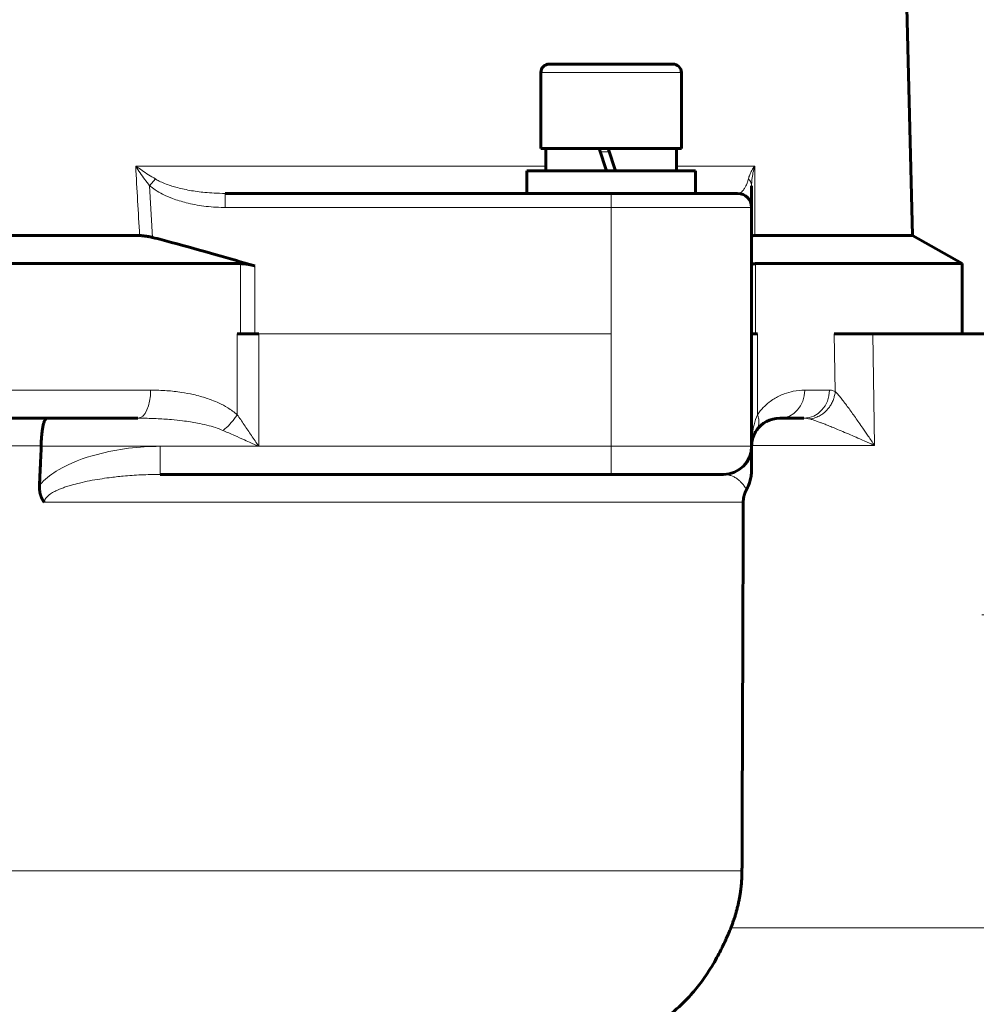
# Model space of a CAD drawing. Header units: millimetres. Extents: x -159 to 665, y -485 to 303.
# Tile 15 of 31: x 15 to 83, y 79 to 149. Entities that reach past the tile are written whole.
import ezdxf

# ---------------------------------------------------------------- set-up
doc = ezdxf.new("R2010")
doc.units = ezdxf.units.MM
for name, pattern in [('K5LT_AXLED', [19.5, 15, -1.5, 1.5, -1.5]), ('K5LT_BASIC', [0]), ('K5LT_THIN', [0])]:
    doc.linetypes.add(name, pattern=pattern)
doc.styles.add('KDIMTEXTSTYLE', font='GOST_AU.SHX', dxfattribs={"width": 0.96, "oblique": 15, "height": 5})
doc.styles.add('KTEXTSTYLE', font='GOST_AU.SHX', dxfattribs={"width": 0.96, "height": 5})
doc.dimstyles.new('KDIMSTYLE (1.00)', dxfattribs={"dimtxt": 5, "dimasz": 1, "dimexe": 2, "dimexo": 0, "dimgap": 1, "dimtad": 1, "dimtxsty": 'KDIMTEXTSTYLE', "dimsah": 1, "dimcen": 0, "dimdle": 1, "dimadec": 0, "dimazin": 0, "dimtfac": 0.667, "dimtmove": 0, "dimatfit": 3, "dimfxl": 1, "dimtvp": 1, "dimtolj": 1, "dimtzin": 0, "dimarcsym": 0})

# ---------------------------------------------------------------- blocks, each defined once
blk = doc.blocks.new('D1')
for points in [[(138.167, 101.5), (137.509, 106.5), (136.851, 101.5), (137.509, 102)], [(137.509, 2.5), (138.167, 7.5), (137.509, 7), (136.851, 7.5)]]:
    blk.add_hatch(color=7).paths.add_polyline_path(points)
at = {"color": 7, "linetype": 'K5LT_THIN', "lineweight": 18}
for p, q in [((115.866, 106.5), (139.509, 106.5)), ((136.851, 101.5), (137.509, 106.5)), ((137.509, 106.5), (138.167, 101.5)), ((137.509, 106.5), (137.509, 2.5)), ((137.509, 102), (136.851, 101.5)), ((138.167, 101.5), (137.509, 102)), ((137.509, 2.5), (136.851, 7.5)), ((136.851, 7.5), (137.509, 7)), ((137.509, 7), (138.167, 7.5)), ((138.167, 7.5), (137.509, 2.5)), ((34.966, 2.5), (139.509, 2.5))]:
    blk.add_line(p, q, dxfattribs=at)
blk.add_wipeout([(136.509, 49.357), (129.373, 49.357), (129.373, 59.232), (136.509, 59.232)])
at = {"color": 7, "insert": (129.975, 49.357), "char_height": 5, "attachment_point": 1, "rotation": 90, "style": 'KTEXTSTYLE'}
blk.add_mtext('\\H3.5;\\W0.965;\\Q15;\\Q15;\\H5.00;104', dxfattribs=at)
blk = doc.blocks.new('KDIMARROW_01')
blk.add_hatch(color=0).paths.add_polyline_path([(-5, -0.658), (0, 0), (-5, 0.658), (-4.5, 0)])
at = {"color": 0, "linetype": 'K5LT_THIN', "lineweight": 18}
for p, q in [((-4.5, 0), (-5, 0.658)), ((-5, 0.658), (0, 0)), ((0, 0), (-5, -0.658)), ((-5, -0.658), (-4.5, 0)), ((0, 0), (-1, 0))]:
    blk.add_line(p, q, dxfattribs=at)

msp = doc.modelspace()

# ---------------------------------------------------------------- linework, layer by layer
at = {"color": 150, "linetype": 'K5LT_BASIC', "lineweight": 60, "true_color": 0x0080ff}
for p, q in [((75.65, 239.814), (78.434, 133.5)), ((51.966, 145.1), (51.966, 139.7)), ((54.184, 145.7), (52.566, 145.7)), ((61.366, 145.7), (54.184, 145.7)), ((61.966, 145.1), (61.966, 139.7)), ((60.84, 139.7), (51.966, 139.7)), ((52.316, 138.1), (52.316, 139.7)), ((56.646, 138.1), (56.126, 139.7)), ((56.766, 139.7), (57.286, 138.1)), ((61.966, 139.7), (60.84, 139.7)), ((61.616, 138.1), (61.616, 139.7)), ((50.966, 136.5), (50.966, 138.1)), ((62.966, 138.1), (50.966, 138.1)), ((62.966, 136.5), (62.966, 138.1)), ((66.966, 135.5), (66.966, 137.043)), ((56.966, 136.5), (29.48, 136.5)), ((65.966, 136.5), (56.966, 136.5)), ((66.966, 126.5), (66.966, 135.5)), ((-36.897, 133.5), (23.395, 133.5)), ((67.188, 133.5), (78.434, 133.5)), ((78.434, 133.5), (81.966, 131.5)), ((-32.848, 131.5), (30.58, 131.5)), ((67.247, 131.5), (81.966, 131.5)), ((81.966, 126.5), (81.966, 131.5)), ((31.875, 126.5), (30.35, 126.5)), ((66.966, 126.5), (66.966, 118.5)), ((67.383, 126.5), (66.966, 126.5)), ((75.598, 126.5), (72.856, 126.5)), ((83.966, 126.5), (75.598, 126.5)), ((-11.112, 120.5), (23.28, 120.5)), ((68.966, 120.5), (70.688, 120.5)), ((66.966, 118.513), (66.966, 118.514)), ((66.966, 118.514), (66.966, 118.506)), ((66.966, 118.506), (66.966, 118.5)), ((66.966, 116.841), (66.966, 118.5)), ((24.855, 116.5), (56.966, 116.5)), ((56.966, 116.5), (64.966, 116.5))]:
    msp.add_line(p, q, dxfattribs=at)
at = {"color": 7, "linetype": 'K5LT_THIN', "lineweight": 18}
for p, q in [((51.966, 145.1), (53.805, 145.1)), ((53.805, 145.1), (60.84, 145.1)), ((60.84, 145.1), (61.966, 145.1)), ((56.208, 139.45), (56.848, 139.45)), ((52.316, 138.448), (23.116, 138.448)), ((67.186, 138.448), (61.616, 138.448)), ((67.188, 133.5), (67.186, 138.448)), ((24.11, 137.043), (24.519, 137.529)), ((24.321, 133.37), (24.11, 137.043)), ((29.48, 135.5), (29.48, 136.5)), ((56.966, 135.5), (56.966, 136.5)), ((29.48, 135.5), (56.966, 135.5)), ((56.966, 135.5), (66.966, 135.5)), ((56.966, 126.5), (56.966, 135.5)), ((30.58, 131.5), (30.58, 126.5)), ((31.601, 126.5), (31.601, 131.338)), ((67.247, 126.5), (67.247, 131.5)), ((30.35, 126.5), (30.35, 120.752)), ((31.875, 126.5), (31.875, 118.5)), ((31.875, 126.5), (56.966, 126.5)), ((56.966, 126.5), (56.966, 118.5)), ((67.383, 120.752), (67.383, 126.5)), ((72.856, 126.5), (72.918, 122.399)), ((75.721, 118.57), (75.598, 126.5)), ((24.18, 122.5), (-10.881, 122.5)), ((72.508, 122.5), (70.753, 122.5)), ((-13.534, 118.535), (16.391, 118.535)), ((16.391, 118.5), (24.855, 118.5)), ((24.855, 118.5), (31.875, 118.5)), ((24.855, 118.5), (24.855, 116.5)), ((56.966, 118.5), (31.875, 118.5)), ((66.966, 118.5), (56.966, 118.5)), ((56.966, 118.5), (56.966, 116.5)), ((66.967, 118.57), (75.721, 118.57)), ((16.607, 114.535), (66.374, 114.535)), ((66.283, 88.291), (-1.156, 88.291)), ((83.966, 84.221), (65.485, 84.221))]:
    msp.add_line(p, q, dxfattribs=at)
at = {"color": 30, "linetype": 'K5LT_AXLED', "lineweight": 18, "true_color": 0xff8000}
msp.add_line((117.866, 106.5), (81.966, 106.5), dxfattribs=at)
at = {"color": 150, "linetype": 'K5LT_BASIC', "lineweight": 60, "true_color": 0x0080ff}
for centre, radius, start, end in [((52.566, 145.1), 0.6, 90, 180), ((61.366, 145.1), 0.6, 0, 90), ((65.966, 135.5), 1, 0, 90), ((68.966, 118.5), 2, 90, 145.72956), ((68.966, 118.5), 2, 158.99745, 170.67284), ((68.966, 118.5), 2, 145.72956, 158.99745), ((64.966, 118.5), 2, 270, 359.99244), ((68.966, 118.5), 2, 170.67284, 180), ((64.966, 118.5), 2, 359.99244, 0)]:
    msp.add_arc(centre, radius, start, end, dxfattribs=at)
at = {"color": 7, "linetype": 'K5LT_THIN', "lineweight": 18}
for centre, major_axis, ratio, start_param, end_param in [((23.28, 122.5), (0, -2), 0.449652, 0, 1.570796), ((68.966, 122.5), (0, 2), 0.893204, 3.141593, 4.712389), ((70.688, 122.5), (0, 2), 0.909924, 3.141593, 4.712389)]:
    msp.add_ellipse(centre, major_axis=major_axis, ratio=ratio, start_param=start_param, end_param=end_param, dxfattribs=at)
for points in [[(23.116, 138.448), (23.209, 136.798), (23.303, 135.149), (23.395, 133.5)], [(24.519, 137.529), (24.358, 137.626), (24.036, 137.825), (23.566, 138.134), (23.264, 138.343), (23.116, 138.448)], [(23.116, 138.448), (23.217, 138.288), (23.426, 137.969), (23.759, 137.497), (23.992, 137.192), (24.11, 137.043)], [(67.186, 138.448), (67.114, 138.343), (66.982, 138.134), (66.831, 137.825), (66.763, 137.626), (66.739, 137.529)], [(72.918, 122.399), (72.874, 122.421), (72.785, 122.459), (72.647, 122.492), (72.555, 122.5), (72.508, 122.5)], [(31.875, 118.5), (31.702, 118.758), (31.355, 119.276), (30.841, 120.038), (30.51, 120.521), (30.35, 120.752)], [(70.688, 120.5), (70.734, 120.5), (70.825, 120.496), (70.959, 120.479), (71.047, 120.461), (71.091, 120.449)]]:
    msp.add_open_spline(points, degree=3, dxfattribs=at)
for points, knots in [([(66.966, 137.043), (66.966, 137.192), (66.984, 137.497), (67.059, 137.969), (67.139, 138.288), (67.186, 138.448)], [0.0000033, 0.0000033, 0.0000033, 0.0000033, 0.3333333, 0.6666667, 1, 1, 1, 1]), ([(29.48, 136.5), (29.224, 136.5), (28.746, 136.512), (28.082, 136.561), (27.502, 136.63), (26.965, 136.714), (26.461, 136.815), (26.005, 136.93), (25.582, 137.056), (25.182, 137.199), (24.82, 137.36), (24.608, 137.475), (24.519, 137.529)], [0, 0, 0, 0, 0.147995, 0.275637, 0.382928, 0.484464, 0.589752, 0.681601, 0.758722, 0.849246, 0.934108, 1, 1, 1, 1]), ([(66.739, 137.529), (66.719, 137.451), (66.681, 137.32), (66.623, 137.163), (66.569, 137.042), (66.515, 136.937), (66.454, 136.835), (66.37, 136.72), (66.256, 136.604), (66.117, 136.519), (66.017, 136.5), (65.966, 136.5)], [0, 0, 0, 0, 0.096062, 0.17558, 0.24755, 0.316366, 0.391501, 0.48915, 0.637907, 0.816588, 1, 1, 1, 1]), ([(66.966, 137.043), (66.966, 137.099), (66.951, 137.206), (66.89, 137.346), (66.816, 137.451), (66.763, 137.506), (66.739, 137.529)], [0, 0, 0, 0, 0.318658, 0.608913, 0.836027, 1, 1, 1, 1]), ([(24.11, 137.043), (24.243, 136.939), (24.375, 136.835), (24.682, 136.632), (24.859, 136.534), (25.266, 136.325), (25.507, 136.225), (26.061, 136.015), (26.383, 135.919), (27.118, 135.731), (27.54, 135.654), (28.426, 135.537), (28.899, 135.505), (29.406, 135.5), (29.443, 135.5), (29.48, 135.5)], [0, 0, 0, 0, 0.088999, 0.088999, 0.194801, 0.194801, 0.330783, 0.330783, 0.507417, 0.507417, 0.731978, 0.731978, 0.98048, 0.98048, 1, 1, 1, 1]), ([(30.35, 120.752), (30.134, 120.936), (29.715, 121.235), (29.099, 121.562), (28.583, 121.779), (28.141, 121.934), (27.7, 122.066), (27.117, 122.214), (26.317, 122.364), (25.303, 122.475), (24.564, 122.5), (24.18, 122.5)], [0, 0, 0, 0, 0.127722, 0.234463, 0.320223, 0.385003, 0.449593, 0.531735, 0.662218, 0.824221, 1, 1, 1, 1]), ([(70.753, 122.5), (70.486, 122.5), (69.998, 122.457), (69.374, 122.28), (68.916, 122.079), (68.558, 121.882), (68.186, 121.627), (67.785, 121.269), (67.515, 120.942), (67.383, 120.752)], [0, 0, 0, 0, 0.242297, 0.433435, 0.543692, 0.639689, 0.742564, 0.867822, 1, 1, 1, 1]), ([(71.091, 120.449), (71.236, 120.464), (71.499, 120.523), (71.832, 120.678), (72.065, 120.835), (72.239, 120.985), (72.394, 121.148), (72.555, 121.359), (72.706, 121.619), (72.82, 121.899), (72.889, 122.162), (72.912, 122.325), (72.918, 122.399)], [0, 0, 0, 0, 0.160893, 0.290084, 0.387573, 0.453469, 0.526932, 0.617276, 0.723091, 0.831345, 0.923214, 1, 1, 1, 1]), ([(75.721, 118.57), (75.572, 118.788), (75.293, 119.196), (74.92, 119.739), (74.614, 120.179), (74.349, 120.557), (74.092, 120.918), (73.844, 121.262), (73.626, 121.555), (73.428, 121.814), (73.241, 122.048), (73.064, 122.254), (72.963, 122.358), (72.918, 122.399)], [0, 0, 0, 0, 0.140885, 0.26143, 0.353069, 0.434096, 0.520722, 0.609881, 0.691876, 0.757703, 0.837299, 0.920696, 1, 1, 1, 1]), ([(29.333, 119.626), (29.405, 119.683), (29.542, 119.799), (29.75, 119.998), (29.955, 120.22), (30.162, 120.477), (30.289, 120.657), (30.35, 120.752)], [0, 0, 0, 0, 0.190526, 0.365471, 0.565537, 0.771853, 1, 1, 1, 1]), ([(67.383, 120.752), (67.288, 120.521), (67.148, 120.087), (67.036, 119.506), (66.992, 119.116), (66.978, 118.9), (66.972, 118.79), (66.97, 118.715), (66.968, 118.649), (66.967, 118.589), (66.966, 118.539), (66.966, 118.511), (66.966, 118.5)], [0, 0, 0, 0, 0.333333, 0.598643, 0.767322, 0.839372, 0.877214, 0.909228, 0.93547, 0.964113, 0.985642, 1, 1, 1, 1]), ([(67.383, 120.752), (67.413, 120.673), (67.458, 120.521), (67.492, 120.291), (67.485, 120.063), (67.43, 119.833), (67.359, 119.693), (67.313, 119.626)], [0, 0, 0, 0, 0.190144, 0.36494, 0.566332, 0.772903, 1, 1, 1, 1]), ([(23.28, 120.5), (23.712, 120.5), (24.512, 120.484), (25.569, 120.417), (26.379, 120.332), (26.997, 120.245), (27.579, 120.145), (28.18, 120.015), (28.789, 119.841), (29.159, 119.701), (29.333, 119.626)], [0, 0, 0, 0, 0.200972, 0.373192, 0.4988, 0.589358, 0.673619, 0.786524, 0.895317, 1, 1, 1, 1]), ([(71.091, 120.449), (71.167, 120.43), (71.325, 120.383), (71.583, 120.297), (71.826, 120.208), (72.074, 120.115), (72.355, 120.005), (72.697, 119.868), (73.114, 119.696), (73.597, 119.493), (74.127, 119.266), (74.623, 119.051), (75.047, 118.866), (75.398, 118.712), (75.614, 118.617), (75.721, 118.57)], [0.0000003, 0.0000003, 0.0000003, 0.0000003, 0.0816705, 0.1532611, 0.2147718, 0.2662028, 0.3305837, 0.406424, 0.4893674, 0.5910075, 0.6973494, 0.799522, 0.8768453, 0.9392623, 1, 1, 1, 1]), ([(29.333, 119.626), (29.6, 119.51), (30.104, 119.289), (30.787, 118.987), (31.265, 118.773), (31.54, 118.65), (31.673, 118.59), (31.751, 118.555), (31.814, 118.527), (31.855, 118.509), (31.875, 118.5)], [0, 0, 0, 0, 0.333333, 0.609945, 0.798971, 0.886346, 0.92729, 0.952667, 0.976404, 1, 1, 1, 1]), ([(24.855, 118.5), (23.359, 118.5), (20.834, 118.192), (18.002, 117.151), (16.702, 116.231), (16.321, 115.782), (16.271, 115.718)], [0, 0, 0, 0, 0.487013, 0.811688, 0.974026, 1, 1, 1, 1]), ([(16.607, 114.535), (16.614, 114.631), (16.687, 114.793), (16.875, 114.983), (17.047, 115.112), (17.203, 115.209), (17.384, 115.308), (17.618, 115.418), (17.9, 115.53), (18.215, 115.638), (18.616, 115.76), (19.157, 115.903), (19.831, 116.049), (20.542, 116.172), (21.339, 116.286), (22.315, 116.395), (23.527, 116.479), (24.403, 116.5), (24.855, 116.5)], [0, 0, 0, 0, 0.054825, 0.095467, 0.121926, 0.143676, 0.167739, 0.200776, 0.238709, 0.275387, 0.315524, 0.381375, 0.462047, 0.541031, 0.6139, 0.719449, 0.853503, 1, 1, 1, 1]), ([(64.966, 116.5), (65.074, 116.5), (65.274, 116.48), (65.542, 116.402), (65.747, 116.306), (65.902, 116.211), (66.014, 116.129), (66.105, 116.053), (66.189, 115.975), (66.293, 115.867), (66.436, 115.689), (66.539, 115.514), (66.594, 115.398)], [0, 0, 0, 0, 0.184015, 0.338033, 0.462056, 0.544324, 0.616041, 0.669004, 0.714971, 0.775294, 0.870304, 1, 1, 1, 1])]:
    msp.add_open_spline(points, degree=3, knots=knots, dxfattribs=at)
at = {"color": 150, "linetype": 'K5LT_BASIC', "lineweight": 60, "true_color": 0x0080ff}
for points, knots in [([(24.321, 133.37), (24.29, 133.376), (24.229, 133.389), (24.14, 133.408), (24.056, 133.423), (23.977, 133.437), (23.904, 133.448), (23.838, 133.457), (23.78, 133.464), (23.726, 133.469), (23.675, 133.473), (23.633, 133.477), (23.599, 133.481), (23.562, 133.486), (23.516, 133.492), (23.463, 133.498), (23.425, 133.5), (23.404, 133.5), (23.398, 133.5), (23.395, 133.5)], [0, 0, 0, 0, 0.097818, 0.192943, 0.281998, 0.365451, 0.446044, 0.51646, 0.577957, 0.637689, 0.694752, 0.744428, 0.776366, 0.805877, 0.865623, 0.926082, 0.978234, 0.992109, 1, 1, 1, 1]), ([(31.601, 131.338), (30.678, 131.61), (28.686, 132.184), (26.268, 132.852), (24.77, 133.251), (24.321, 133.37)], [0, 0, 0, 0, 0.373798, 0.81155, 1, 1, 1, 1]), ([(67.188, 133.5), (67.18, 133.5), (67.167, 133.5), (67.151, 133.499), (67.138, 133.498), (67.125, 133.497), (67.11, 133.495), (67.092, 133.492), (67.07, 133.487), (67.047, 133.479), (67.028, 133.47), (67.015, 133.462), (67.006, 133.455), (66.999, 133.449), (66.993, 133.444), (66.988, 133.438), (66.984, 133.431), (66.98, 133.425), (66.976, 133.418), (66.973, 133.411), (66.971, 133.403), (66.969, 133.395), (66.967, 133.387), (66.966, 133.379), (66.966, 133.373), (66.966, 133.37)], [0, 0, 0, 0, 0.057321, 0.087581, 0.119939, 0.153325, 0.193297, 0.238815, 0.307701, 0.394984, 0.477861, 0.538791, 0.576332, 0.613092, 0.648395, 0.682998, 0.717054, 0.751268, 0.785928, 0.82089, 0.856298, 0.891864, 0.927735, 0.963774, 1, 1, 1, 1]), ([(31.601, 131.338), (31.582, 131.344), (31.552, 131.353), (31.513, 131.363), (31.484, 131.371), (31.454, 131.379), (31.425, 131.386), (31.396, 131.394), (31.367, 131.401), (31.338, 131.407), (31.308, 131.414), (31.277, 131.421), (31.244, 131.428), (31.209, 131.435), (31.17, 131.442), (31.12, 131.451), (31.063, 131.46), (31, 131.47), (30.945, 131.477), (30.899, 131.482), (30.865, 131.486), (30.835, 131.488), (30.809, 131.491), (30.784, 131.492), (30.761, 131.494), (30.739, 131.495), (30.718, 131.496), (30.698, 131.497), (30.677, 131.498), (30.657, 131.499), (30.638, 131.499), (30.618, 131.5), (30.599, 131.5), (30.586, 131.5), (30.58, 131.5)], [0, 0, 0, 0, 0.055838, 0.083619, 0.11124, 0.138765, 0.16612, 0.193373, 0.220525, 0.247684, 0.275791, 0.304844, 0.335735, 0.367531, 0.404757, 0.446445, 0.507715, 0.568558, 0.628775, 0.668302, 0.702832, 0.731186, 0.758411, 0.78323, 0.806778, 0.828935, 0.850953, 0.872643, 0.894135, 0.915385, 0.936593, 0.957725, 0.978857, 1, 1, 1, 1]), ([(67.247, 131.5), (67.239, 131.5), (67.224, 131.5), (67.202, 131.499), (67.181, 131.497), (67.161, 131.495), (67.141, 131.493), (67.121, 131.489), (67.098, 131.483), (67.073, 131.476), (67.048, 131.465), (67.029, 131.454), (67.013, 131.442), (67, 131.43), (66.988, 131.415), (66.978, 131.397), (66.972, 131.38), (66.968, 131.365), (66.967, 131.351), (66.966, 131.343), (66.966, 131.338)], [0, 0, 0, 0, 0.043387, 0.086443, 0.129228, 0.171803, 0.214408, 0.261765, 0.313847, 0.388948, 0.463526, 0.537954, 0.593199, 0.647968, 0.720585, 0.793065, 0.865176, 0.914565, 0.959513, 1, 1, 1, 1]), ([(16.391, 118.535), (16.391, 118.615), (16.395, 118.772), (16.403, 118.994), (16.417, 119.193), (16.432, 119.362), (16.448, 119.505), (16.465, 119.635), (16.486, 119.769), (16.511, 119.906), (16.54, 120.034), (16.571, 120.146), (16.603, 120.243), (16.638, 120.327), (16.677, 120.401), (16.718, 120.457), (16.763, 120.492), (16.793, 120.5), (16.808, 120.5)], [0, 0, 0, 0, 0.076347, 0.150609, 0.215874, 0.276658, 0.325712, 0.370985, 0.425532, 0.486063, 0.547915, 0.607419, 0.664753, 0.726254, 0.787022, 0.859316, 0.930199, 1, 1, 1, 1]), ([(67.632, 119.993), (67.632, 119.993), (67.631, 119.992), (67.627, 119.988), (67.623, 119.985), (67.615, 119.977), (67.61, 119.973), (67.597, 119.961), (67.588, 119.952), (67.561, 119.926), (67.543, 119.908), (67.504, 119.867), (67.483, 119.843), (67.44, 119.794), (67.419, 119.768), (67.376, 119.713), (67.354, 119.684), (67.327, 119.646), (67.321, 119.638), (67.315, 119.629), (67.314, 119.627), (67.313, 119.626)], [0, 0, 0, 0, 0.047519, 0.047519, 0.407131, 0.407131, 0.838021, 0.838021, 1.699801, 1.699801, 3.423362, 3.423362, 5.423362, 5.423362, 7.423362, 7.423362, 9.423362, 9.423362, 9.923074, 9.923074, 10, 10, 10, 10]), ([(67.099, 119.217), (67.089, 119.191), (67.08, 119.166), (67.065, 119.123), (67.06, 119.105), (67.053, 119.084), (67.052, 119.08), (67.049, 119.072), (67.048, 119.068), (67.045, 119.057), (67.043, 119.05), (67.037, 119.028), (67.033, 119.014), (67.023, 118.974), (67.017, 118.949), (67.006, 118.897), (67, 118.87), (66.995, 118.837), (66.994, 118.831), (66.992, 118.824)], [0.003618, 0.003618, 0.003618, 0.003618, 3.2, 3.2, 5.327358, 5.327358, 5.843262, 5.843262, 6.298475, 6.298475, 7.208903, 7.208903, 8.938717, 8.938717, 12.034172, 12.034172, 15.234172, 15.234172, 16, 16, 16, 16]), ([(16.271, 115.718), (16.272, 115.772), (16.276, 115.88), (16.284, 116.042), (16.29, 116.183), (16.294, 116.288), (16.299, 116.391), (16.305, 116.526), (16.313, 116.721), (16.324, 116.962), (16.345, 117.456), (16.368, 117.974), (16.386, 118.397), (16.391, 118.5)], [0, 0, 0, 0, 0.05856, 0.116492, 0.173799, 0.210812, 0.229856, 0.285286, 0.355857, 0.440943, 0.544797, 0.888389, 1, 1, 1, 1]), ([(66.641, 117.407), (66.605, 117.352), (66.567, 117.299), (66.518, 117.239), (66.511, 117.229), (66.503, 117.22)], [0, 0, 0, 0, 1.8, 1.8, 2.141263, 2.141263, 2.141263, 2.141263]), ([(66.966, 116.841), (66.962, 116.718), (66.958, 116.595), (66.926, 116.348), (66.902, 116.224), (66.838, 115.975), (66.796, 115.85), (66.703, 115.616), (66.649, 115.507), (66.594, 115.398)], [0, 0, 0, 0, 0.245119, 0.245119, 0.497843, 0.497843, 0.758053, 0.758053, 1, 1, 1, 1]), ([(16.607, 114.535), (16.592, 114.55), (16.568, 114.58), (16.537, 114.623), (16.51, 114.663), (16.485, 114.703), (16.46, 114.747), (16.436, 114.793), (16.414, 114.841), (16.392, 114.891), (16.374, 114.942), (16.357, 114.992), (16.341, 115.043), (16.325, 115.102), (16.31, 115.171), (16.295, 115.25), (16.283, 115.338), (16.274, 115.427), (16.269, 115.512), (16.268, 115.589), (16.269, 115.657), (16.271, 115.699), (16.271, 115.718)], [0, 0, 0, 0, 0.053439, 0.098291, 0.134555, 0.175868, 0.218405, 0.262166, 0.306228, 0.352171, 0.398099, 0.439748, 0.48411, 0.533079, 0.588991, 0.65367, 0.725198, 0.794228, 0.8555, 0.912656, 0.960823, 1, 1, 1, 1]), ([(66.594, 115.398), (66.591, 115.392), (66.584, 115.379), (66.574, 115.36), (66.565, 115.341), (66.556, 115.323), (66.547, 115.304), (66.539, 115.286), (66.531, 115.268), (66.523, 115.251), (66.516, 115.233), (66.509, 115.217), (66.502, 115.2), (66.496, 115.183), (66.489, 115.167), (66.483, 115.15), (66.477, 115.134), (66.472, 115.117), (66.466, 115.101), (66.461, 115.084), (66.456, 115.067), (66.45, 115.05), (66.445, 115.032), (66.44, 115.013), (66.435, 114.994), (66.429, 114.974), (66.424, 114.954), (66.419, 114.932), (66.414, 114.909), (66.409, 114.884), (66.404, 114.859), (66.4, 114.832), (66.395, 114.804), (66.391, 114.776), (66.387, 114.748), (66.384, 114.719), (66.381, 114.689), (66.379, 114.659), (66.377, 114.629), (66.375, 114.598), (66.374, 114.567), (66.374, 114.545), (66.374, 114.535)], [0, 0, 0, 0, 0.023725, 0.047533, 0.071375, 0.095056, 0.118606, 0.141603, 0.164154, 0.185989, 0.207452, 0.228365, 0.249131, 0.269566, 0.289928, 0.30995, 0.32972, 0.349099, 0.368328, 0.387675, 0.407224, 0.427222, 0.447452, 0.468473, 0.490013, 0.512391, 0.535103, 0.559306, 0.58465, 0.611798, 0.639669, 0.669114, 0.699405, 0.730643, 0.76189, 0.793642, 0.825868, 0.859076, 0.892808, 0.927684, 0.963381, 1, 1, 1, 1]), ([(66.283, 88.291), (66.284, 88.457), (66.285, 88.624), (66.315, 97.111), (66.344, 105.435), (66.372, 113.93), (66.373, 114.097), (66.374, 114.354), (66.374, 114.444), (66.374, 114.535)], [0, 0, 0, 0, 0.019041, 0.019041, 0.970632, 0.970632, 0.989655, 0.989655, 1, 1, 1, 1]), ([(65.485, 84.221), (65.517, 84.299), (65.578, 84.457), (65.665, 84.696), (65.748, 84.941), (65.826, 85.193), (65.9, 85.452), (65.969, 85.719), (66.032, 85.991), (66.088, 86.264), (66.137, 86.536), (66.178, 86.805), (66.212, 87.068), (66.239, 87.328), (66.259, 87.579), (66.273, 87.823), (66.281, 88.059), (66.283, 88.214), (66.283, 88.291)], [0, 0, 0, 0, 0.059622, 0.120062, 0.181402, 0.244429, 0.308926, 0.375459, 0.44295, 0.510537, 0.577402, 0.642591, 0.707052, 0.769655, 0.830792, 0.889119, 0.94537, 1, 1, 1, 1]), ([(56.689, 76.5), (57.206, 76.5), (58.11, 76.603), (59.283, 76.982), (60.194, 77.429), (60.98, 77.931), (61.681, 78.489), (62.276, 79.056), (62.746, 79.567), (63.147, 80.051), (63.538, 80.573), (63.931, 81.153), (64.304, 81.766), (64.612, 82.325), (64.847, 82.788), (65.039, 83.187), (65.205, 83.554), (65.356, 83.904), (65.445, 84.121), (65.485, 84.221)], [0, 0, 0, 0, 0.149679, 0.262777, 0.346904, 0.425262, 0.506101, 0.571551, 0.622941, 0.667597, 0.71343, 0.76649, 0.818473, 0.864311, 0.897838, 0.923833, 0.953165, 0.978554, 1, 1, 1, 1])]:
    msp.add_open_spline(points, degree=3, knots=knots, dxfattribs=at)
msp.add_open_spline([(16.391, 118.5), (16.391, 118.504), (16.391, 118.512), (16.391, 118.523), (16.391, 118.531), (16.391, 118.535)], degree=3, dxfattribs=at)

# ---------------------------------------------------------------- next in the draw order: dimensions: what is measured, and where the dimension line sits
at = {"color": 7}
dim = msp.add_linear_dim(base=(137.509, 106.5), p1=(34.966, 2.5), p2=(115.866, 106.5), angle=90, dimstyle='KDIMSTYLE (1.00)', override={"dimexo": 0, "dimpost": '\\H5.0;\\W0.965;\\Q15;<>', "dimblk1": 'KDIMARROW_01', "dimblk2": 'KDIMARROW_01', "dimse1": 0, "dimse2": 0, "dimclrt": 7, "dimtol": 1, "dimtp": 0, "dimtm": 0, "dimtdec": 5, "dimtolj": 1}, dxfattribs=at)
dim.commit()
dim.dimension.update_dxf_attribs({"geometry": 'D1', "text_midpoint": (137.509, 54.5), "dimtype": 160})

doc.saveas('drawing.dxf')
